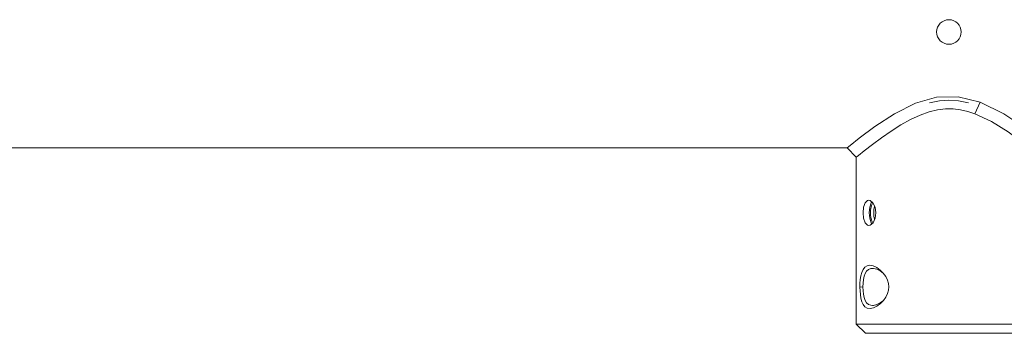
# Model space of a CAD drawing. Header units: millimetres. Extents: x 3925 to 5043, y -86 to 778.
# Tile 4 of 164: x 4092 to 4145, y 201 to 218. Entities that reach past the tile are written whole.
import ezdxf

# ---------------------------------------------------------------- set-up
doc = ezdxf.new("R2010")
doc.units = ezdxf.units.MM
doc.header["$LTSCALE"] = 46.255
doc.layers.add('140-155102-0DXF_CONTINUOUS_LINE', color=7, linetype='CONTINUOUS')

msp = doc.modelspace()

# ---------------------------------------------------------------- linework, layer by layer
at = {"layer": '140-155102-0DXF_CONTINUOUS_LINE', "color": 7, "linetype": 'Continuous', "lineweight": 0}
for p, q in [((4141.634, 213.5658), (4140.4955, 213.2434)), ((4143.9775, 213.2915), (4143.6908, 212.6678)), ((4137.4576, 211.3539), (4136.9668, 210.9653)), ((4054.0483, 210.8287), (4136.7981, 210.8287)), ((4136.9668, 210.9653), (4136.7981, 210.8287)), ((4136.7981, 210.8287), (4137.2981, 210.3287)), ((4137.4153, 210.4238), (4137.7294, 210.6748)), ((4137.2981, 210.3287), (4137.4153, 210.4238)), ((4137.2981, 201.3287), (4137.2981, 210.3287)), ((4137.893, 207.9987), (4137.9683, 208.0162)), ((4137.9683, 208.0162), (4138.0459, 207.9992)), ((4138.1416, 207.9158), (4138.0959, 207.8666)), ((4137.6654, 207.3287), (4137.6914, 207.6256)), ((4138.0192, 207.6273), (4137.9935, 207.3287)), ((4138.0959, 207.8666), (4138.0192, 207.6273)), ((4138.0648, 207.1875), (4138.065, 207.4712)), ((4138.2372, 207.3287), (4138.2503, 207.5256)), ((4138.2503, 207.5256), (4138.288, 207.6758)), ((4138.3111, 207.6266), (4138.3529, 207.3287)), ((4137.9935, 207.3287), (4138.0191, 207.0308)), ((4138.3114, 207.0317), (4138.1983, 206.7912)), ((4138.2372, 207.3287), (4138.2498, 207.1338)), ((4138.2498, 207.1338), (4138.2879, 206.9816)), ((4138.3529, 207.3287), (4138.3114, 207.0317)), ((4138.0465, 206.6584), (4137.9683, 206.6412)), ((4138.1983, 206.7912), (4138.0465, 206.6584)), ((4138.2253, 204.3254), (4138.1659, 204.3287)), ((4138.4054, 204.2807), (4138.2253, 204.3254)), ((4138.5893, 204.236), (4138.6608, 204.1698)), ((4137.4914, 203.3251), (4137.6551, 203.3258)), ((4138.7616, 202.5978), (4138.6594, 202.486)), ((4137.2981, 201.3287), (4147.2981, 201.3287)), ((4137.7981, 200.8287), (4137.2981, 201.3287)), ((4137.7981, 200.8287), (4146.7981, 200.8287))]:
    msp.add_line(p, q, dxfattribs=at)
for points in [[(4140.4955, 213.2434), (4139.358, 212.673), (4138.2935, 211.9766), (4137.4576, 211.3539)], [(4141.2481, 213.2495), (4141.7863, 213.3609), (4142.2982, 213.3963), (4142.8101, 213.3609), (4143.3483, 213.2495)], [(4143.9775, 213.2915), (4142.8015, 213.588), (4141.634, 213.5658)], [(4147.1589, 211.3381), (4146.3446, 211.9467), (4145.2622, 212.659), (4143.9775, 213.2915)], [(4137.7294, 210.6748), (4138.1653, 211.0131), (4138.6575, 211.3774), (4139.1747, 211.7362), (4139.7029, 212.0709), (4140.2267, 212.3633), (4140.7379, 212.6015), (4141.2232, 212.7756), (4141.6821, 212.8858), (4142.1178, 212.9364), (4142.5296, 212.9333), (4142.9286, 212.8833), (4143.317, 212.792), (4143.6908, 212.6678)], [(4143.6908, 212.6678), (4144.5878, 212.2468), (4145.488, 211.6918), (4146.2588, 211.1424), (4146.8414, 210.695)], [(4137.6914, 207.6256), (4137.7693, 207.8655), (4137.893, 207.9987)], [(4138.0459, 207.9992), (4138.198, 207.8666), (4138.3111, 207.6266)], [(4138.065, 207.4712), (4138.1148, 207.7297), (4138.1926, 207.8713)], [(4137.9683, 206.6412), (4137.8937, 206.6584), (4137.7697, 206.7911), (4137.6915, 207.031), (4137.6654, 207.3287)], [(4138.0191, 207.0308), (4138.0954, 206.7917), (4138.1417, 206.7417)], [(4138.1927, 206.7863), (4138.1149, 206.927), (4138.0648, 207.1875)], [(4137.4914, 203.3251), (4137.4963, 203.5206), (4137.513, 203.7246), (4137.544, 203.9258), (4137.5926, 204.1136), (4137.6626, 204.2744), (4137.7572, 204.3968), (4137.8787, 204.4737), (4138.0292, 204.4988), (4138.2071, 204.4662)], [(4138.1659, 204.3287), (4138.0723, 204.3191), (4137.949, 204.2685), (4137.8509, 204.1783), (4137.775, 204.0537), (4137.719, 203.9006), (4137.6819, 203.7243), (4137.6613, 203.5317), (4137.6551, 203.3287)], [(4138.2071, 204.4662), (4138.4006, 204.3746), (4138.5893, 204.236)], [(4138.744, 204.0798), (4138.5905, 204.1897), (4138.4054, 204.2807)], [(4138.6608, 204.1698), (4138.7542, 204.0687), (4138.8847, 203.8861)], [(4138.8847, 203.8861), (4138.977, 203.6978), (4139.031, 203.51), (4139.0483, 203.3287)], [(4137.8855, 202.1812), (4137.7632, 202.2552), (4137.6676, 202.3744), (4137.5968, 202.5315), (4137.5469, 202.7173), (4137.5146, 202.9186), (4137.4969, 203.1249), (4137.4914, 203.3251)], [(4137.6551, 203.3259), (4137.6615, 203.1226), (4137.6823, 202.9302), (4137.7196, 202.7544), (4137.7758, 202.602), (4137.8518, 202.4779), (4137.9495, 202.3885), (4138.0735, 202.338), (4138.1659, 202.3287)], [(4139.0483, 203.3287), (4139.0321, 203.153), (4138.98, 202.9671), (4138.8896, 202.7794), (4138.7616, 202.5978)], [(4138.1659, 202.3287), (4138.2278, 202.3323), (4138.4074, 202.3775), (4138.5924, 202.4686), (4138.7622, 202.5906)], [(4138.2164, 202.1945), (4138.0372, 202.1587), (4137.8855, 202.1812)], [(4138.6594, 202.486), (4138.599, 202.4296), (4138.4103, 202.2886), (4138.2164, 202.1945)]]:
    msp.add_lwpolyline(points, dxfattribs=at)
msp.add_circle((4142.2981, 217.0787), 0.6625, dxfattribs=at)

doc.saveas('drawing.dxf')
